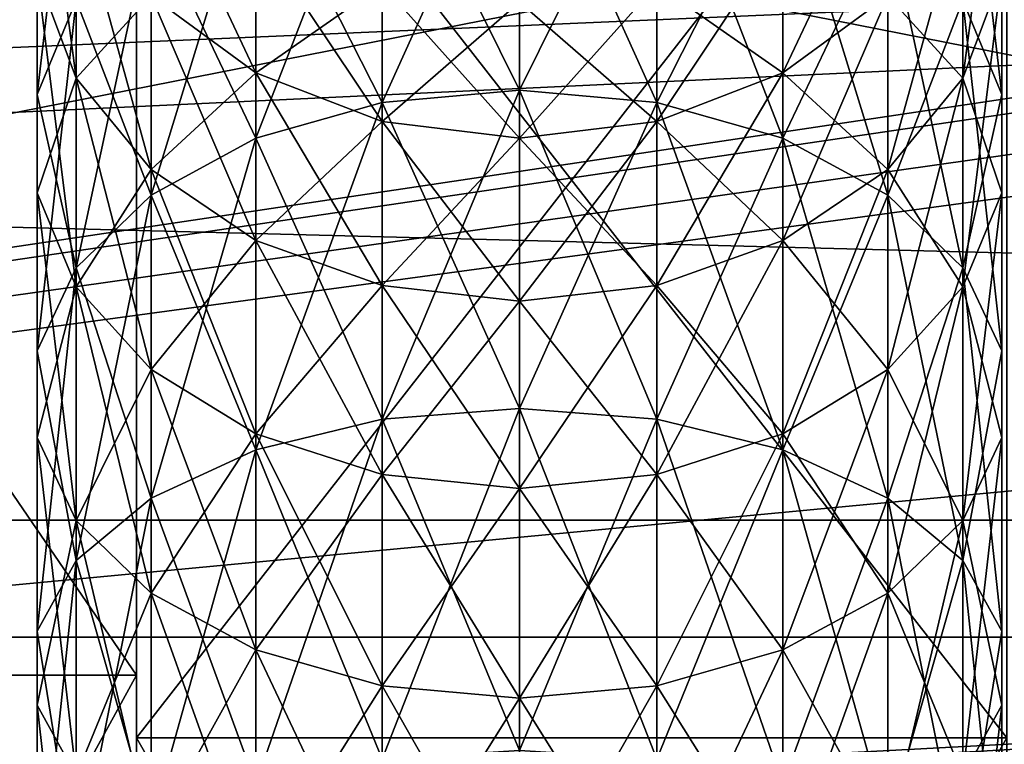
# Model space of a CAD drawing. Extents: x 0 to 200, y 18 to 95.
# Tile 172 of 256: x 84.66 to 87.49, y 51.58 to 53.66. Entities that reach past the tile are written whole.
import ezdxf

# ---------------------------------------------------------------- set-up
doc = ezdxf.new("R2010")
doc.units = 0

msp = doc.modelspace()

# ---------------------------------------------------------------- linework, layer by layer
for points in [[(95.999992, 51.891266, 261.314575), (76.999992, 55.631706, 264.297485), (76.999992, 51.891266, 261.314575)], [(95.999992, 55.631706, 264.297485), (76.999992, 55.631706, 264.297485), (95.999992, 51.891266, 261.314575)], [(95.999992, 55.631706, 277.702515), (95.999992, 51.891266, 280.685425), (76.999992, 51.891266, 280.685425)], [(76.999992, 55.631706, 277.702515), (95.999992, 55.631706, 277.702515), (76.999992, 51.891266, 280.685425)], [(82.499992, 55.436245, 264.453369), (84.999992, 51.782795, 261.539825), (82.499992, 51.782795, 261.539825)], [(82.499992, 55.436245, 264.453369), (84.999992, 55.436245, 264.453369), (84.999992, 51.782795, 261.539825)], [(84.999992, 55.436245, 277.546631), (82.499992, 55.436245, 277.546631), (82.499992, 51.782795, 280.460175)], [(84.999992, 51.782795, 280.460175), (84.999992, 55.436245, 277.546631), (82.499992, 51.782795, 280.460175)], [(84.999992, 54.804737, 275.375), (84.999992, 55.436245, 277.546631), (84.999992, 51.602016, 278.577728)], [(84.999992, 55.436245, 277.546631), (84.999992, 51.782795, 280.460175), (84.999992, 51.602016, 278.577728)], [(84.999992, 55.436245, 264.453369), (84.999992, 54.804737, 266.625), (84.999992, 51.782795, 261.539825)], [(66.999992, 55.257084, 259.53186), (99.651787, 55.252529, 259.53772), (66.999992, 50.376331, 257.358826)], [(122.799995, 52.921329, 283.789642), (66.999992, 55.257084, 282.468109), (66.999992, 50.376331, 284.641174)], [(122.799995, 55.257084, 282.468109), (66.999992, 55.257084, 282.468109), (122.799995, 52.921329, 283.789642)], [(99.651787, 55.252529, 259.53772), (99.535149, 55.165939, 259.468567), (66.999992, 50.376331, 257.358826)], [(99.535149, 55.165939, 259.468567), (99.349709, 54.9519, 259.344482), (66.999992, 50.376331, 257.358826)], [(99.349709, 54.9519, 259.344482), (99.161667, 54.734867, 259.218597), (66.999992, 50.376331, 257.358826)], [(84.999992, 51.782795, 261.539825), (84.999992, 54.804737, 266.625), (84.999992, 51.602016, 263.422272)], [(84.999992, 54.804737, 266.625), (87.499992, 51.602016, 263.422272), (84.999992, 51.602016, 263.422272)], [(84.999992, 54.804737, 266.625), (87.499992, 54.804737, 266.625), (87.499992, 51.602016, 263.422272)], [(87.499992, 54.804737, 275.375), (84.999992, 54.804737, 275.375), (84.999992, 51.602016, 278.577728)], [(87.499992, 51.602016, 278.577728), (87.499992, 54.804737, 275.375), (84.999992, 51.602016, 278.577728)], [(99.161667, 54.734867, 259.218597), (97.91198, 53.292431, 258.382111), (66.999992, 50.376331, 257.358826)], [(84.826508, 53.719376, 277.492371), (84.826508, 54.405464, 276.724609), (84.714241, 53.449017, 277.222015)], [(84.826508, 54.405464, 276.724609), (84.714241, 54.106537, 276.486237), (84.714241, 53.449017, 277.222015)], [(87.373482, 54.405464, 265.275391), (87.485748, 54.106537, 265.513763), (87.485748, 53.449017, 264.777985)], [(87.373482, 53.719376, 264.50766), (87.373482, 54.405464, 265.275391), (87.485748, 53.449017, 264.777985)], [(84.714241, 53.794994, 276.237793), (84.714241, 54.340141, 275.469482), (84.826508, 53.496067, 275.99942)], [(84.714241, 54.340141, 275.469482), (84.826508, 54.016403, 275.266052), (84.826508, 53.496067, 275.99942)], [(87.485748, 54.340141, 266.530518), (87.373482, 54.016403, 266.733948), (87.373482, 53.496067, 266.00058)], [(87.485748, 53.794994, 265.762207), (87.485748, 54.340141, 266.530518), (87.373482, 53.496067, 266.00058)], [(116.93541, 52.227016, 281.573425), (37.428932, 54.298084, 279.984253), (35.839737, 52.227016, 281.573425)], [(115.346222, 54.298084, 279.984253), (37.428932, 54.298084, 279.984253), (116.93541, 52.227016, 281.573425)], [(51.571064, 54.298084, 265.842102), (101.204079, 54.298084, 265.842102), (53.160252, 52.227016, 264.25293)], [(101.204079, 54.298084, 265.842102), (99.614899, 52.227016, 264.25293), (53.160252, 52.227016, 264.25293)], [(86.099998, 53.461914, 278.818329), (86.099998, 54.298084, 278.071075), (85.705574, 53.426556, 278.773987)], [(86.099998, 54.298084, 278.071075), (85.705574, 54.25798, 278.030975), (85.705574, 53.426556, 278.773987)], [(85.705574, 54.25798, 263.969025), (86.099998, 54.298084, 263.928925), (86.099998, 53.461914, 263.181671)], [(86.099998, 54.298084, 263.928925), (86.494415, 54.25798, 263.969025), (86.494415, 53.426556, 263.226044)], [(86.099998, 53.461914, 263.181671), (86.099998, 54.298084, 263.928925), (86.494415, 53.426556, 263.226044)], [(86.494415, 54.25798, 278.030975), (86.099998, 54.298084, 278.071075), (86.099998, 53.461914, 278.818329)], [(85.705574, 53.426556, 278.773987), (85.705574, 54.25798, 278.030975), (85.343102, 53.323345, 278.644562)], [(85.705574, 54.25798, 278.030975), (85.343102, 54.140934, 277.91391), (85.343102, 53.323345, 278.644562)], [(85.343102, 54.140934, 264.08609), (85.705574, 54.25798, 263.969025), (85.705574, 53.426556, 263.226044)], [(85.705574, 54.25798, 263.969025), (86.099998, 53.461914, 263.181671), (85.705574, 53.426556, 263.226044)], [(86.494415, 54.25798, 278.030975), (86.099998, 53.461914, 278.818329), (86.494415, 53.426556, 278.773987)], [(86.494415, 54.25798, 263.969025), (86.856895, 54.140934, 264.08609), (86.856895, 53.323345, 263.355438)], [(86.494415, 53.426556, 263.226044), (86.494415, 54.25798, 263.969025), (86.856895, 53.323345, 263.355438)], [(86.856895, 54.140934, 277.91391), (86.494415, 54.25798, 278.030975), (86.494415, 53.426556, 278.773987)], [(85.041946, 53.732563, 275.087708), (85.041946, 54.149334, 274.333618), (85.343102, 53.511608, 274.948883)], [(85.041946, 54.149334, 274.333618), (85.343102, 53.914227, 274.220398), (85.343102, 53.511608, 274.948883)], [(85.343102, 53.323345, 278.644562), (85.343102, 54.140934, 277.91391), (85.041946, 53.160648, 278.440521)], [(85.343102, 54.140934, 277.91391), (85.041946, 53.956413, 277.729401), (85.041946, 53.160648, 278.440521)], [(85.041946, 53.956413, 264.270599), (85.343102, 54.140934, 264.08609), (85.343102, 53.323345, 263.355438)], [(85.343102, 54.140934, 264.08609), (85.705574, 53.426556, 263.226044), (85.343102, 53.323345, 263.355438)], [(86.856895, 54.140934, 277.91391), (86.494415, 53.426556, 278.773987), (86.856895, 53.323345, 278.644562)], [(87.158043, 54.149334, 267.666382), (86.856895, 53.914227, 267.779602), (86.856895, 53.511608, 267.051117)], [(87.158043, 53.732563, 266.912292), (87.158043, 54.149334, 267.666382), (86.856895, 53.511608, 267.051117)], [(86.856895, 54.140934, 264.08609), (87.158043, 53.956413, 264.270599), (87.158043, 53.160648, 263.559448)], [(86.856895, 53.323345, 263.355438), (86.856895, 54.140934, 264.08609), (87.158043, 53.160648, 263.559448)], [(87.158043, 53.956413, 277.729401), (86.856895, 54.140934, 277.91391), (86.856895, 53.323345, 278.644562)], [(84.714241, 53.449017, 277.222015), (84.714241, 54.106537, 276.486237), (84.714241, 53.167252, 276.940247)], [(84.714241, 54.106537, 276.486237), (84.714241, 53.794994, 276.237793), (84.714241, 53.167252, 276.940247)], [(84.714241, 54.106537, 265.513763), (84.826508, 53.719376, 264.50766), (84.714241, 53.449017, 264.777985)], [(84.714241, 53.794994, 265.762207), (84.714241, 54.106537, 265.513763), (84.714241, 53.449017, 264.777985)], [(87.485748, 54.106537, 276.486237), (87.373482, 53.719376, 277.492371), (87.485748, 53.449017, 277.222015)], [(87.485748, 54.106537, 265.513763), (87.485748, 53.794994, 265.762207), (87.485748, 53.167252, 265.059753)], [(87.485748, 53.449017, 264.777985), (87.485748, 54.106537, 265.513763), (87.485748, 53.167252, 265.059753)], [(87.485748, 53.794994, 276.237793), (87.485748, 54.106537, 276.486237), (87.485748, 53.449017, 277.222015)], [(84.826508, 54.016403, 266.733948), (84.714241, 53.794994, 265.762207), (84.826508, 53.496067, 266.00058)], [(84.826508, 53.496067, 275.99942), (84.826508, 54.016403, 275.266052), (85.041946, 53.233978, 275.790375)], [(84.826508, 54.016403, 275.266052), (85.041946, 53.732563, 275.087708), (85.041946, 53.233978, 275.790375)], [(85.041946, 53.732563, 266.912292), (84.826508, 54.016403, 266.733948), (84.826508, 53.496067, 266.00058)], [(87.373482, 54.016403, 266.733948), (87.158043, 53.732563, 266.912292), (87.158043, 53.233978, 266.209625)], [(87.373482, 53.496067, 266.00058), (87.373482, 54.016403, 266.733948), (87.158043, 53.233978, 266.209625)], [(87.158043, 53.732563, 275.087708), (87.373482, 54.016403, 275.266052), (87.373482, 53.496067, 275.99942)], [(87.373482, 54.016403, 275.266052), (87.485748, 53.794994, 276.237793), (87.373482, 53.496067, 275.99942)], [(85.041946, 53.160648, 278.440521), (85.041946, 53.956413, 277.729401), (84.826508, 52.951637, 278.178436)], [(85.041946, 53.956413, 277.729401), (84.826508, 53.719376, 277.492371), (84.826508, 52.951637, 278.178436)], [(84.826508, 53.719376, 264.50766), (85.041946, 53.956413, 264.270599), (85.041946, 53.160648, 263.559448)], [(85.041946, 53.956413, 264.270599), (85.343102, 53.323345, 263.355438), (85.041946, 53.160648, 263.559448)], [(87.158043, 53.956413, 277.729401), (86.856895, 53.323345, 278.644562), (87.158043, 53.160648, 278.440521)], [(87.158043, 53.956413, 264.270599), (87.373482, 53.719376, 264.50766), (87.373482, 52.951637, 263.821564)], [(87.158043, 53.160648, 263.559448), (87.158043, 53.956413, 264.270599), (87.373482, 52.951637, 263.821564)], [(87.373482, 53.719376, 277.492371), (87.158043, 53.956413, 277.729401), (87.158043, 53.160648, 278.440521)], [(85.343102, 53.914227, 267.779602), (85.041946, 53.732563, 266.912292), (85.343102, 53.511608, 267.051117)], [(85.343102, 53.511608, 274.948883), (85.343102, 53.914227, 274.220398), (85.705574, 53.371449, 274.860809)], [(85.343102, 53.914227, 274.220398), (85.705574, 53.765083, 274.14856), (85.705574, 53.371449, 274.860809)], [(85.705574, 53.765083, 267.85144), (85.343102, 53.914227, 267.779602), (85.343102, 53.511608, 267.051117)], [(86.856895, 53.914227, 267.779602), (86.494415, 53.765083, 267.85144), (86.494415, 53.371449, 267.139191)], [(86.856895, 53.511608, 267.051117), (86.856895, 53.914227, 267.779602), (86.494415, 53.371449, 267.139191)], [(86.494415, 53.765083, 274.14856), (86.856895, 53.914227, 274.220398), (86.856895, 53.511608, 274.948883)], [(86.856895, 53.914227, 274.220398), (87.158043, 53.732563, 275.087708), (86.856895, 53.511608, 274.948883)], [(84.714241, 53.167252, 276.940247), (84.714241, 53.794994, 276.237793), (84.826508, 52.896896, 276.669891)], [(84.714241, 53.794994, 276.237793), (84.826508, 53.496067, 275.99942), (84.826508, 52.896896, 276.669891)], [(84.714241, 53.794994, 265.762207), (84.714241, 53.449017, 264.777985), (84.714241, 53.167252, 265.059753)], [(84.826508, 53.496067, 266.00058), (84.714241, 53.794994, 265.762207), (84.714241, 53.167252, 265.059753)], [(87.485748, 53.794994, 265.762207), (87.373482, 53.496067, 266.00058), (87.373482, 52.896896, 265.330109)], [(87.485748, 53.167252, 265.059753), (87.485748, 53.794994, 265.762207), (87.373482, 52.896896, 265.330109)], [(87.373482, 53.496067, 275.99942), (87.485748, 53.794994, 276.237793), (87.485748, 53.167252, 276.940247)], [(87.485748, 53.794994, 276.237793), (87.485748, 53.449017, 277.222015), (87.485748, 53.167252, 276.940247)], [(85.705574, 53.765083, 267.85144), (85.343102, 53.511608, 267.051117), (85.705574, 53.371449, 267.139191)], [(85.705574, 53.371449, 274.860809), (85.705574, 53.765083, 274.14856), (86.099998, 53.323429, 274.830627)], [(85.705574, 53.765083, 274.14856), (86.099998, 53.713993, 274.123962), (86.099998, 53.323429, 274.830627)], [(86.099998, 53.713993, 267.876038), (85.705574, 53.765083, 267.85144), (85.705574, 53.371449, 267.139191)], [(86.494415, 53.765083, 267.85144), (86.099998, 53.713993, 267.876038), (86.099998, 53.323429, 267.169373)], [(86.494415, 53.371449, 267.139191), (86.494415, 53.765083, 267.85144), (86.099998, 53.323429, 267.169373)], [(86.099998, 53.713993, 274.123962), (86.494415, 53.765083, 274.14856), (86.494415, 53.371449, 274.860809)], [(86.494415, 53.765083, 274.14856), (86.856895, 53.511608, 274.948883), (86.494415, 53.371449, 274.860809)], [(91.499992, 50.977016, 264.504822), (33.5, 53.722206, 267.25), (33.5, 50.977016, 264.504822)], [(91.499992, 53.722206, 267.25), (33.5, 53.722206, 267.25), (91.499992, 50.977016, 264.504822)], [(91.499992, 53.722206, 274.75), (91.499992, 50.977016, 277.495178), (33.5, 50.977016, 277.495178)], [(33.5, 53.722206, 274.75), (91.499992, 53.722206, 274.75), (33.5, 50.977016, 277.495178)], [(84.826508, 52.951637, 278.178436), (84.826508, 53.719376, 277.492371), (84.714241, 52.713253, 277.879517)], [(84.826508, 53.719376, 277.492371), (84.714241, 53.449017, 277.222015), (84.714241, 52.713253, 277.879517)], [(84.714241, 53.449017, 264.777985), (84.826508, 53.719376, 264.50766), (84.826508, 52.951637, 263.821564)], [(85.041946, 53.732563, 266.912292), (84.826508, 53.496067, 266.00058), (85.041946, 53.233978, 266.209625)], [(84.826508, 53.719376, 264.50766), (85.041946, 53.160648, 263.559448), (84.826508, 52.951637, 263.821564)], [(85.041946, 53.233978, 275.790375), (85.041946, 53.732563, 275.087708), (85.343102, 53.029961, 275.627686)], [(85.041946, 53.732563, 275.087708), (85.343102, 53.511608, 274.948883), (85.343102, 53.029961, 275.627686)], [(85.343102, 53.511608, 267.051117), (85.041946, 53.732563, 266.912292), (85.041946, 53.233978, 266.209625)], [(87.158043, 53.732563, 266.912292), (86.856895, 53.511608, 267.051117), (86.856895, 53.029961, 266.372314)], [(87.158043, 53.233978, 266.209625), (87.158043, 53.732563, 266.912292), (86.856895, 53.029961, 266.372314)], [(86.856895, 53.511608, 274.948883), (87.158043, 53.732563, 275.087708), (87.158043, 53.233978, 275.790375)], [(87.158043, 53.732563, 275.087708), (87.373482, 53.496067, 275.99942), (87.158043, 53.233978, 275.790375)], [(87.373482, 53.719376, 277.492371), (87.158043, 53.160648, 278.440521), (87.373482, 52.951637, 278.178436)], [(87.373482, 53.719376, 264.50766), (87.485748, 53.449017, 264.777985), (87.485748, 52.713253, 264.120483)], [(87.373482, 52.951637, 263.821564), (87.373482, 53.719376, 264.50766), (87.485748, 52.713253, 264.120483)], [(87.485748, 53.449017, 277.222015), (87.373482, 53.719376, 277.492371), (87.373482, 52.951637, 278.178436)], [(86.099998, 53.713993, 267.876038), (85.705574, 53.371449, 267.139191), (86.099998, 53.323429, 267.169373)], [(86.099998, 53.713993, 274.123962), (86.494415, 53.371449, 274.860809), (86.099998, 53.323429, 274.830627)], [(84.826508, 53.496067, 266.00058), (84.714241, 53.167252, 265.059753), (84.826508, 52.896896, 265.330109)], [(84.826508, 52.896896, 276.669891), (84.826508, 53.496067, 275.99942), (85.041946, 52.659855, 276.432831)], [(84.826508, 53.496067, 275.99942), (85.041946, 53.233978, 275.790375), (85.041946, 52.659855, 276.432831)], [(85.041946, 53.233978, 266.209625), (84.826508, 53.496067, 266.00058), (84.826508, 52.896896, 265.330109)], [(85.343102, 53.511608, 267.051117), (85.041946, 53.233978, 266.209625), (85.343102, 53.029961, 266.372314)], [(85.343102, 53.029961, 275.627686), (85.343102, 53.511608, 274.948883), (85.705574, 52.900539, 275.524475)], [(85.343102, 53.511608, 274.948883), (85.705574, 53.371449, 274.860809), (85.705574, 52.900539, 275.524475)], [(85.705574, 53.371449, 267.139191), (85.343102, 53.511608, 267.051117), (85.343102, 53.029961, 266.372314)], [(86.856895, 53.511608, 267.051117), (86.494415, 53.371449, 267.139191), (86.494415, 52.900539, 266.475525)], [(86.856895, 53.029961, 266.372314), (86.856895, 53.511608, 267.051117), (86.494415, 52.900539, 266.475525)], [(86.494415, 53.371449, 274.860809), (86.856895, 53.511608, 274.948883), (86.856895, 53.029961, 275.627686)], [(86.856895, 53.511608, 274.948883), (87.158043, 53.233978, 275.790375), (86.856895, 53.029961, 275.627686)], [(87.373482, 53.496067, 266.00058), (87.158043, 53.233978, 266.209625), (87.158043, 52.659855, 265.567169)], [(87.373482, 52.896896, 265.330109), (87.373482, 53.496067, 266.00058), (87.158043, 52.659855, 265.567169)], [(87.158043, 53.233978, 275.790375), (87.373482, 53.496067, 275.99942), (87.373482, 52.896896, 276.669891)], [(87.373482, 53.496067, 275.99942), (87.485748, 53.167252, 276.940247), (87.373482, 52.896896, 276.669891)], [(86.099998, 52.547337, 279.467224), (86.099998, 53.461914, 278.818329), (85.705574, 52.517166, 279.41922)], [(86.099998, 53.461914, 278.818329), (85.705574, 53.426556, 278.773987), (85.705574, 52.517166, 279.41922)], [(85.705574, 53.426556, 263.226044), (86.099998, 53.461914, 263.181671), (86.099998, 52.547337, 262.532745)], [(86.099998, 53.461914, 263.181671), (86.494415, 53.426556, 263.226044), (86.494415, 52.517166, 262.58078)], [(86.099998, 52.547337, 262.532745), (86.099998, 53.461914, 263.181671), (86.494415, 52.517166, 262.58078)], [(86.494415, 53.426556, 278.773987), (86.099998, 53.461914, 278.818329), (86.099998, 52.547337, 279.467224)], [(84.714241, 52.713253, 277.879517), (84.714241, 53.449017, 277.222015), (84.714241, 52.464802, 277.567993)], [(84.714241, 53.449017, 277.222015), (84.714241, 53.167252, 276.940247), (84.714241, 52.464802, 277.567993)], [(84.714241, 53.449017, 264.777985), (84.826508, 52.951637, 263.821564), (84.714241, 52.713253, 264.120483)], [(84.714241, 53.167252, 265.059753), (84.714241, 53.449017, 264.777985), (84.714241, 52.713253, 264.120483)], [(87.485748, 53.449017, 277.222015), (87.373482, 52.951637, 278.178436), (87.485748, 52.713253, 277.879517)], [(87.485748, 53.449017, 264.777985), (87.485748, 53.167252, 265.059753), (87.485748, 52.464802, 264.432037)], [(87.485748, 52.713253, 264.120483), (87.485748, 53.449017, 264.777985), (87.485748, 52.464802, 264.432037)], [(87.485748, 53.167252, 276.940247), (87.485748, 53.449017, 277.222015), (87.485748, 52.713253, 277.879517)], [(85.705574, 52.517166, 279.41922), (85.705574, 53.426556, 278.773987), (85.343102, 52.429096, 279.279053)], [(85.705574, 53.426556, 278.773987), (85.343102, 53.323345, 278.644562), (85.343102, 52.429096, 279.279053)], [(85.343102, 53.323345, 263.355438), (85.705574, 53.426556, 263.226044), (85.705574, 52.517166, 262.58078)], [(85.705574, 53.426556, 263.226044), (86.099998, 52.547337, 262.532745), (85.705574, 52.517166, 262.58078)], [(86.494415, 53.426556, 278.773987), (86.099998, 52.547337, 279.467224), (86.494415, 52.517166, 279.41922)], [(86.494415, 53.426556, 263.226044), (86.856895, 53.323345, 263.355438), (86.856895, 52.429096, 262.720947)], [(86.494415, 52.517166, 262.58078), (86.494415, 53.426556, 263.226044), (86.856895, 52.429096, 262.720947)], [(86.856895, 53.323345, 278.644562), (86.494415, 53.426556, 278.773987), (86.494415, 52.517166, 279.41922)], [(85.705574, 53.371449, 267.139191), (85.343102, 53.029961, 266.372314), (85.705574, 52.900539, 266.475525)], [(85.705574, 52.900539, 275.524475), (85.705574, 53.371449, 274.860809), (86.099998, 52.856201, 275.489136)], [(85.705574, 53.371449, 274.860809), (86.099998, 53.323429, 274.830627), (86.099998, 52.856201, 275.489136)], [(86.099998, 53.323429, 267.169373), (85.705574, 53.371449, 267.139191), (85.705574, 52.900539, 266.475525)], [(86.494415, 53.371449, 267.139191), (86.099998, 53.323429, 267.169373), (86.099998, 52.856201, 266.510864)], [(86.494415, 52.900539, 266.475525), (86.494415, 53.371449, 267.139191), (86.099998, 52.856201, 266.510864)], [(86.099998, 53.323429, 274.830627), (86.494415, 53.371449, 274.860809), (86.494415, 52.900539, 275.524475)], [(86.494415, 53.371449, 274.860809), (86.856895, 53.029961, 275.627686), (86.494415, 52.900539, 275.524475)], [(85.343102, 52.429096, 279.279053), (85.343102, 53.323345, 278.644562), (85.041946, 52.29026, 279.058105)], [(85.343102, 53.323345, 278.644562), (85.041946, 53.160648, 278.440521), (85.041946, 52.29026, 279.058105)], [(85.041946, 53.160648, 263.559448), (85.343102, 53.323345, 263.355438), (85.343102, 52.429096, 262.720947)], [(85.343102, 53.323345, 263.355438), (85.705574, 52.517166, 262.58078), (85.343102, 52.429096, 262.720947)], [(86.099998, 53.323429, 267.169373), (85.705574, 52.900539, 266.475525), (86.099998, 52.856201, 266.510864)], [(86.099998, 53.323429, 274.830627), (86.494415, 52.900539, 275.524475), (86.099998, 52.856201, 275.489136)], [(86.856895, 53.323345, 278.644562), (86.494415, 52.517166, 279.41922), (86.856895, 52.429096, 279.279053)], [(86.856895, 53.323345, 263.355438), (87.158043, 53.160648, 263.559448), (87.158043, 52.29026, 262.941895)], [(86.856895, 52.429096, 262.720947), (86.856895, 53.323345, 263.355438), (87.158043, 52.29026, 262.941895)], [(87.158043, 53.160648, 278.440521), (86.856895, 53.323345, 278.644562), (86.856895, 52.429096, 279.279053)], [(97.91198, 53.292431, 258.382111), (97.285873, 52.137691, 257.936096), (66.999992, 50.376331, 257.358826)], [(85.041946, 53.233978, 266.209625), (84.826508, 52.896896, 265.330109), (85.041946, 52.659855, 265.567169)], [(85.041946, 52.659855, 276.432831), (85.041946, 53.233978, 275.790375), (85.343102, 52.475334, 276.248322)], [(85.041946, 53.233978, 275.790375), (85.343102, 53.029961, 275.627686), (85.343102, 52.475334, 276.248322)], [(85.343102, 53.029961, 266.372314), (85.041946, 53.233978, 266.209625), (85.041946, 52.659855, 265.567169)], [(87.158043, 53.233978, 266.209625), (86.856895, 53.029961, 266.372314), (86.856895, 52.475334, 265.751678)], [(87.158043, 52.659855, 265.567169), (87.158043, 53.233978, 266.209625), (86.856895, 52.475334, 265.751678)], [(86.856895, 53.029961, 275.627686), (87.158043, 53.233978, 275.790375), (87.158043, 52.659855, 276.432831)], [(87.158043, 53.233978, 275.790375), (87.373482, 52.896896, 276.669891), (87.158043, 52.659855, 276.432831)], [(84.714241, 52.464802, 277.567993), (84.714241, 53.167252, 276.940247), (84.826508, 52.226418, 277.269043)], [(84.714241, 53.167252, 276.940247), (84.826508, 52.896896, 276.669891), (84.826508, 52.226418, 277.269043)], [(84.714241, 53.167252, 265.059753), (84.714241, 52.713253, 264.120483), (84.714241, 52.464802, 264.432037)], [(84.826508, 52.896896, 265.330109), (84.714241, 53.167252, 265.059753), (84.714241, 52.464802, 264.432037)], [(85.041946, 52.29026, 279.058105), (85.041946, 53.160648, 278.440521), (84.826508, 52.111912, 278.774261)], [(85.041946, 53.160648, 278.440521), (84.826508, 52.951637, 278.178436), (84.826508, 52.111912, 278.774261)], [(84.826508, 52.951637, 263.821564), (85.041946, 53.160648, 263.559448), (85.041946, 52.29026, 262.941895)], [(85.041946, 53.160648, 263.559448), (85.343102, 52.429096, 262.720947), (85.041946, 52.29026, 262.941895)], [(87.158043, 53.160648, 278.440521), (86.856895, 52.429096, 279.279053), (87.158043, 52.29026, 279.058105)], [(87.158043, 53.160648, 263.559448), (87.373482, 52.951637, 263.821564), (87.373482, 52.111912, 263.225739)], [(87.158043, 52.29026, 262.941895), (87.158043, 53.160648, 263.559448), (87.373482, 52.111912, 263.225739)], [(87.373482, 52.951637, 278.178436), (87.158043, 53.160648, 278.440521), (87.158043, 52.29026, 279.058105)], [(87.485748, 53.167252, 265.059753), (87.373482, 52.896896, 265.330109), (87.373482, 52.226418, 264.730927)], [(87.485748, 52.464802, 264.432037), (87.485748, 53.167252, 265.059753), (87.373482, 52.226418, 264.730927)], [(87.373482, 52.896896, 276.669891), (87.485748, 53.167252, 276.940247), (87.485748, 52.464802, 277.567993)], [(87.485748, 53.167252, 276.940247), (87.485748, 52.713253, 277.879517), (87.485748, 52.464802, 277.567993)], [(85.343102, 53.029961, 266.372314), (85.041946, 52.659855, 265.567169), (85.343102, 52.475334, 265.751678)], [(85.343102, 52.475334, 276.248322), (85.343102, 53.029961, 275.627686), (85.705574, 52.358284, 276.131256)], [(85.343102, 53.029961, 275.627686), (85.705574, 52.900539, 275.524475), (85.705574, 52.358284, 276.131256)], [(85.705574, 52.900539, 266.475525), (85.343102, 53.029961, 266.372314), (85.343102, 52.475334, 265.751678)], [(86.856895, 53.029961, 266.372314), (86.494415, 52.900539, 266.475525), (86.494415, 52.358284, 265.868744)], [(86.856895, 52.475334, 265.751678), (86.856895, 53.029961, 266.372314), (86.494415, 52.358284, 265.868744)], [(86.494415, 52.900539, 275.524475), (86.856895, 53.029961, 275.627686), (86.856895, 52.475334, 276.248322)], [(86.856895, 53.029961, 275.627686), (87.158043, 52.659855, 276.432831), (86.856895, 52.475334, 276.248322)], [(84.826508, 52.111912, 278.774261), (84.826508, 52.951637, 278.178436), (84.714241, 51.908493, 278.450531)], [(84.826508, 52.951637, 278.178436), (84.714241, 52.713253, 277.879517), (84.714241, 51.908493, 278.450531)], [(84.714241, 52.713253, 264.120483), (84.826508, 52.951637, 263.821564), (84.826508, 52.111912, 263.225739)], [(84.826508, 52.951637, 263.821564), (85.041946, 52.29026, 262.941895), (84.826508, 52.111912, 263.225739)], [(87.373482, 52.951637, 278.178436), (87.158043, 52.29026, 279.058105), (87.373482, 52.111912, 278.774261)], [(87.373482, 52.951637, 263.821564), (87.485748, 52.713253, 264.120483), (87.485748, 51.908493, 263.549469)], [(87.373482, 52.111912, 263.225739), (87.373482, 52.951637, 263.821564), (87.485748, 51.908493, 263.549469)], [(87.485748, 52.713253, 277.879517), (87.373482, 52.951637, 278.178436), (87.373482, 52.111912, 278.774261)], [(122.799995, 50.376331, 284.641174), (122.799995, 52.921329, 283.789642), (66.999992, 50.376331, 284.641174)], [(84.826508, 52.896896, 265.330109), (84.714241, 52.464802, 264.432037), (84.826508, 52.226418, 264.730927)], [(84.826508, 52.226418, 277.269043), (84.826508, 52.896896, 276.669891), (85.041946, 52.01741, 277.006958)], [(84.826508, 52.896896, 276.669891), (85.041946, 52.659855, 276.432831), (85.041946, 52.01741, 277.006958)], [(85.041946, 52.659855, 265.567169), (84.826508, 52.896896, 265.330109), (84.826508, 52.226418, 264.730927)], [(85.705574, 52.900539, 266.475525), (85.343102, 52.475334, 265.751678), (85.705574, 52.358284, 265.868744)], [(85.705574, 52.358284, 276.131256), (85.705574, 52.900539, 275.524475), (86.099998, 52.318184, 276.091156)], [(85.705574, 52.900539, 275.524475), (86.099998, 52.856201, 275.489136), (86.099998, 52.318184, 276.091156)], [(86.099998, 52.856201, 266.510864), (85.705574, 52.900539, 266.475525), (85.705574, 52.358284, 265.868744)], [(86.494415, 52.900539, 266.475525), (86.099998, 52.856201, 266.510864), (86.099998, 52.318184, 265.908844)], [(86.494415, 52.358284, 265.868744), (86.494415, 52.900539, 266.475525), (86.099998, 52.318184, 265.908844)], [(86.099998, 52.856201, 275.489136), (86.494415, 52.900539, 275.524475), (86.494415, 52.358284, 276.131256)], [(86.494415, 52.900539, 275.524475), (86.856895, 52.475334, 276.248322), (86.494415, 52.358284, 276.131256)], [(87.373482, 52.896896, 265.330109), (87.158043, 52.659855, 265.567169), (87.158043, 52.01741, 264.993042)], [(87.373482, 52.226418, 264.730927), (87.373482, 52.896896, 265.330109), (87.158043, 52.01741, 264.993042)], [(87.158043, 52.659855, 276.432831), (87.373482, 52.896896, 276.669891), (87.373482, 52.226418, 277.269043)], [(87.373482, 52.896896, 276.669891), (87.485748, 52.464802, 277.567993), (87.373482, 52.226418, 277.269043)], [(86.099998, 52.856201, 266.510864), (85.705574, 52.358284, 265.868744), (86.099998, 52.318184, 265.908844)], [(86.099998, 52.856201, 275.489136), (86.494415, 52.358284, 276.131256), (86.099998, 52.318184, 276.091156)], [(84.714241, 51.908493, 278.450531), (84.714241, 52.713253, 277.879517), (84.714241, 51.696487, 278.113129)], [(84.714241, 52.713253, 277.879517), (84.714241, 52.464802, 277.567993), (84.714241, 51.696487, 278.113129)], [(84.714241, 52.713253, 264.120483), (84.826508, 52.111912, 263.225739), (84.714241, 51.908493, 263.549469)], [(84.714241, 52.464802, 264.432037), (84.714241, 52.713253, 264.120483), (84.714241, 51.908493, 263.549469)], [(87.485748, 52.713253, 277.879517), (87.373482, 52.111912, 278.774261), (87.485748, 51.908493, 278.450531)], [(87.485748, 52.713253, 264.120483), (87.485748, 52.464802, 264.432037), (87.485748, 51.696487, 263.886871)], [(87.485748, 51.908493, 263.549469), (87.485748, 52.713253, 264.120483), (87.485748, 51.696487, 263.886871)], [(87.485748, 52.464802, 277.567993), (87.485748, 52.713253, 277.879517), (87.485748, 51.908493, 278.450531)], [(85.041946, 52.659855, 265.567169), (84.826508, 52.226418, 264.730927), (85.041946, 52.01741, 264.993042)], [(85.041946, 52.01741, 277.006958), (85.041946, 52.659855, 276.432831), (85.343102, 51.85471, 276.802948)], [(85.041946, 52.659855, 276.432831), (85.343102, 52.475334, 276.248322), (85.343102, 51.85471, 276.802948)], [(85.343102, 52.475334, 265.751678), (85.041946, 52.659855, 265.567169), (85.041946, 52.01741, 264.993042)], [(87.158043, 52.659855, 265.567169), (86.856895, 52.475334, 265.751678), (86.856895, 51.85471, 265.197052)], [(87.158043, 52.01741, 264.993042), (87.158043, 52.659855, 265.567169), (86.856895, 51.85471, 265.197052)], [(86.856895, 52.475334, 276.248322), (87.158043, 52.659855, 276.432831), (87.158043, 52.01741, 277.006958)], [(87.158043, 52.659855, 276.432831), (87.373482, 52.226418, 277.269043), (87.158043, 52.01741, 277.006958)], [(86.099998, 51.565853, 280.009674), (86.099998, 52.547337, 279.467224), (85.705574, 51.541248, 279.958588)], [(86.099998, 52.547337, 279.467224), (85.705574, 52.517166, 279.41922), (85.705574, 51.541248, 279.958588)], [(85.705574, 52.517166, 262.58078), (86.099998, 52.547337, 262.532745), (86.099998, 51.565853, 261.990295)], [(86.099998, 52.547337, 262.532745), (86.494415, 52.517166, 262.58078), (86.494415, 51.541248, 262.041412)], [(86.099998, 51.565853, 261.990295), (86.099998, 52.547337, 262.532745), (86.494415, 51.541248, 262.041412)], [(86.494415, 52.517166, 279.41922), (86.099998, 52.547337, 279.467224), (86.099998, 51.565853, 280.009674)], [(85.705574, 51.541248, 279.958588), (85.705574, 52.517166, 279.41922), (85.343102, 51.469425, 279.809448)], [(85.705574, 52.517166, 279.41922), (85.343102, 52.429096, 279.279053), (85.343102, 51.469425, 279.809448)], [(85.343102, 52.429096, 262.720947), (85.705574, 52.517166, 262.58078), (85.705574, 51.541248, 262.041412)], [(85.705574, 52.517166, 262.58078), (86.099998, 51.565853, 261.990295), (85.705574, 51.541248, 262.041412)], [(86.494415, 52.517166, 279.41922), (86.099998, 51.565853, 280.009674), (86.494415, 51.541248, 279.958588)], [(86.494415, 52.517166, 262.58078), (86.856895, 52.429096, 262.720947), (86.856895, 51.469425, 262.190552)], [(86.494415, 51.541248, 262.041412), (86.494415, 52.517166, 262.58078), (86.856895, 51.469425, 262.190552)], [(86.856895, 52.429096, 279.279053), (86.494415, 52.517166, 279.41922), (86.494415, 51.541248, 279.958588)], [(85.343102, 52.475334, 265.751678), (85.041946, 52.01741, 264.993042), (85.343102, 51.85471, 265.197052)], [(85.343102, 51.85471, 276.802948), (85.343102, 52.475334, 276.248322), (85.705574, 51.751499, 276.673523)], [(85.343102, 52.475334, 276.248322), (85.705574, 52.358284, 276.131256), (85.705574, 51.751499, 276.673523)], [(85.705574, 52.358284, 265.868744), (85.343102, 52.475334, 265.751678), (85.343102, 51.85471, 265.197052)], [(86.856895, 52.475334, 265.751678), (86.494415, 52.358284, 265.868744), (86.494415, 51.751499, 265.326477)], [(86.856895, 51.85471, 265.197052), (86.856895, 52.475334, 265.751678), (86.494415, 51.751499, 265.326477)], [(86.494415, 52.358284, 276.131256), (86.856895, 52.475334, 276.248322), (86.856895, 51.85471, 276.802948)], [(86.856895, 52.475334, 276.248322), (87.158043, 52.01741, 277.006958), (86.856895, 51.85471, 276.802948)], [(84.714241, 51.696487, 278.113129), (84.714241, 52.464802, 277.567993), (84.826508, 51.493073, 277.789398)], [(84.714241, 52.464802, 277.567993), (84.826508, 52.226418, 277.269043), (84.826508, 51.493073, 277.789398)], [(84.714241, 52.464802, 264.432037), (84.714241, 51.908493, 263.549469), (84.714241, 51.696487, 263.886871)], [(84.826508, 52.226418, 264.730927), (84.714241, 52.464802, 264.432037), (84.714241, 51.696487, 263.886871)], [(87.485748, 52.464802, 264.432037), (87.373482, 52.226418, 264.730927), (87.373482, 51.493073, 264.210602)], [(87.485748, 51.696487, 263.886871), (87.485748, 52.464802, 264.432037), (87.373482, 51.493073, 264.210602)], [(87.373482, 52.226418, 277.269043), (87.485748, 52.464802, 277.567993), (87.485748, 51.696487, 278.113129)], [(87.485748, 52.464802, 277.567993), (87.485748, 51.908493, 278.450531), (87.485748, 51.696487, 278.113129)], [(85.343102, 51.469425, 279.809448), (85.343102, 52.429096, 279.279053), (85.041946, 51.356201, 279.574341)], [(85.343102, 52.429096, 279.279053), (85.041946, 52.29026, 279.058105), (85.041946, 51.356201, 279.574341)], [(85.041946, 52.29026, 262.941895), (85.343102, 52.429096, 262.720947), (85.343102, 51.469425, 262.190552)], [(85.343102, 52.429096, 262.720947), (85.705574, 51.541248, 262.041412), (85.343102, 51.469425, 262.190552)], [(86.856895, 52.429096, 279.279053), (86.494415, 51.541248, 279.958588), (86.856895, 51.469425, 279.809448)], [(86.856895, 52.429096, 262.720947), (87.158043, 52.29026, 262.941895), (87.158043, 51.356201, 262.425659)], [(86.856895, 51.469425, 262.190552), (86.856895, 52.429096, 262.720947), (87.158043, 51.356201, 262.425659)], [(87.158043, 52.29026, 279.058105), (86.856895, 52.429096, 279.279053), (86.856895, 51.469425, 279.809448)], [(85.705574, 52.358284, 265.868744), (85.343102, 51.85471, 265.197052), (85.705574, 51.751499, 265.326477)], [(85.705574, 51.751499, 276.673523), (85.705574, 52.358284, 276.131256), (86.099998, 51.716141, 276.629181)], [(85.705574, 52.358284, 276.131256), (86.099998, 52.318184, 276.091156), (86.099998, 51.716141, 276.629181)], [(86.099998, 52.318184, 265.908844), (85.705574, 52.358284, 265.868744), (85.705574, 51.751499, 265.326477)], [(86.494415, 52.358284, 265.868744), (86.099998, 52.318184, 265.908844), (86.099998, 51.716141, 265.370819)], [(86.494415, 51.751499, 265.326477), (86.494415, 52.358284, 265.868744), (86.099998, 51.716141, 265.370819)], [(86.099998, 52.318184, 276.091156), (86.494415, 52.358284, 276.131256), (86.494415, 51.751499, 276.673523)], [(86.494415, 52.358284, 276.131256), (86.856895, 51.85471, 276.802948), (86.494415, 51.751499, 276.673523)], [(86.099998, 52.318184, 265.908844), (85.705574, 51.751499, 265.326477), (86.099998, 51.716141, 265.370819)], [(86.099998, 52.318184, 276.091156), (86.494415, 51.751499, 276.673523), (86.099998, 51.716141, 276.629181)], [(85.041946, 51.356201, 279.574341), (85.041946, 52.29026, 279.058105), (84.826508, 51.210754, 279.272308)], [(85.041946, 52.29026, 279.058105), (84.826508, 52.111912, 278.774261), (84.826508, 51.210754, 279.272308)], [(84.826508, 52.111912, 263.225739), (85.041946, 52.29026, 262.941895), (85.041946, 51.356201, 262.425659)], [(85.041946, 52.29026, 262.941895), (85.343102, 51.469425, 262.190552), (85.041946, 51.356201, 262.425659)], [(87.158043, 52.29026, 279.058105), (86.856895, 51.469425, 279.809448), (87.158043, 51.356201, 279.574341)], [(87.158043, 52.29026, 262.941895), (87.373482, 52.111912, 263.225739), (87.373482, 51.210754, 262.727661)], [(87.158043, 51.356201, 262.425659), (87.158043, 52.29026, 262.941895), (87.373482, 51.210754, 262.727661)], [(87.373482, 52.111912, 278.774261), (87.158043, 52.29026, 279.058105), (87.158043, 51.356201, 279.574341)], [(117.93441, 49.815205, 282.572418), (35.839737, 52.227016, 281.573425), (34.840733, 49.815205, 282.572418)], [(116.93541, 52.227016, 281.573425), (35.839737, 52.227016, 281.573425), (117.93441, 49.815205, 282.572418)], [(53.160252, 52.227016, 264.25293), (99.614899, 52.227016, 264.25293), (54.159252, 49.815205, 263.253906)], [(99.614899, 52.227016, 264.25293), (98.615891, 49.815205, 263.253906), (54.159252, 49.815205, 263.253906)], [(84.826508, 52.226418, 264.730927), (84.714241, 51.696487, 263.886871), (84.826508, 51.493073, 264.210602)], [(84.826508, 51.493073, 277.789398), (84.826508, 52.226418, 277.269043), (85.041946, 51.31472, 277.505554)], [(84.826508, 52.226418, 277.269043), (85.041946, 52.01741, 277.006958), (85.041946, 51.31472, 277.505554)], [(85.041946, 52.01741, 264.993042), (84.826508, 52.226418, 264.730927), (84.826508, 51.493073, 264.210602)], [(87.373482, 52.226418, 264.730927), (87.158043, 52.01741, 264.993042), (87.158043, 51.31472, 264.494446)], [(87.373482, 51.493073, 264.210602), (87.373482, 52.226418, 264.730927), (87.158043, 51.31472, 264.494446)], [(87.158043, 52.01741, 277.006958), (87.373482, 52.226418, 277.269043), (87.373482, 51.493073, 277.789398)], [(87.373482, 52.226418, 277.269043), (87.485748, 51.696487, 278.113129), (87.373482, 51.493073, 277.789398)], [(97.285873, 52.137691, 257.936096), (96.787537, 51.21859, 257.581085), (66.999992, 50.376331, 257.358826)], [(84.826508, 51.210754, 279.272308), (84.826508, 52.111912, 278.774261), (84.714241, 51.044861, 278.927856)], [(84.826508, 52.111912, 278.774261), (84.714241, 51.908493, 278.450531), (84.714241, 51.044861, 278.927856)], [(84.714241, 51.908493, 263.549469), (84.826508, 52.111912, 263.225739), (84.826508, 51.210754, 262.727661)], [(84.826508, 52.111912, 263.225739), (85.041946, 51.356201, 262.425659), (84.826508, 51.210754, 262.727661)], [(87.373482, 52.111912, 278.774261), (87.158043, 51.356201, 279.574341), (87.373482, 51.210754, 279.272308)], [(87.373482, 52.111912, 263.225739), (87.485748, 51.908493, 263.549469), (87.485748, 51.044861, 263.072174)], [(87.373482, 51.210754, 262.727661), (87.373482, 52.111912, 263.225739), (87.485748, 51.044861, 263.072174)], [(87.485748, 51.908493, 278.450531), (87.373482, 52.111912, 278.774261), (87.373482, 51.210754, 279.272308)], [(85.041946, 52.01741, 264.993042), (84.826508, 51.493073, 264.210602), (85.041946, 51.31472, 264.494446)], [(85.041946, 51.31472, 277.505554), (85.041946, 52.01741, 277.006958), (85.343102, 51.175888, 277.284576)], [(85.041946, 52.01741, 277.006958), (85.343102, 51.85471, 276.802948), (85.343102, 51.175888, 277.284576)], [(85.343102, 51.85471, 265.197052), (85.041946, 52.01741, 264.993042), (85.041946, 51.31472, 264.494446)], [(87.158043, 52.01741, 264.993042), (86.856895, 51.85471, 265.197052), (86.856895, 51.175888, 264.715393)], [(87.158043, 51.31472, 264.494446), (87.158043, 52.01741, 264.993042), (86.856895, 51.175888, 264.715393)], [(86.856895, 51.85471, 276.802948), (87.158043, 52.01741, 277.006958), (87.158043, 51.31472, 277.505554)], [(87.158043, 52.01741, 277.006958), (87.373482, 51.493073, 277.789398), (87.158043, 51.31472, 277.505554)], [(84.714241, 51.044861, 278.927856), (84.714241, 51.908493, 278.450531), (84.714241, 50.871967, 278.568817)], [(84.714241, 51.908493, 278.450531), (84.714241, 51.696487, 278.113129), (84.714241, 50.871967, 278.568817)], [(84.714241, 51.908493, 263.549469), (84.826508, 51.210754, 262.727661), (84.714241, 51.044861, 263.072174)], [(84.714241, 51.696487, 263.886871), (84.714241, 51.908493, 263.549469), (84.714241, 51.044861, 263.072174)], [(87.485748, 51.908493, 278.450531), (87.373482, 51.210754, 279.272308), (87.485748, 51.044861, 278.927856)], [(87.485748, 51.908493, 263.549469), (87.485748, 51.696487, 263.886871), (87.485748, 50.871967, 263.431183)], [(87.485748, 51.044861, 263.072174), (87.485748, 51.908493, 263.549469), (87.485748, 50.871967, 263.431183)], [(87.485748, 51.696487, 278.113129), (87.485748, 51.908493, 278.450531), (87.485748, 51.044861, 278.927856)], [(95.999992, 47.227016, 260.25), (76.999992, 51.891266, 261.314575), (76.999992, 47.227016, 260.25)], [(95.999992, 51.891266, 261.314575), (76.999992, 51.891266, 261.314575), (95.999992, 47.227016, 260.25)], [(95.999992, 51.891266, 280.685425), (95.999992, 47.227016, 281.75), (76.999992, 47.227016, 281.75)], [(76.999992, 51.891266, 280.685425), (95.999992, 51.891266, 280.685425), (76.999992, 47.227016, 281.75)], [(85.343102, 51.85471, 265.197052), (85.041946, 51.31472, 264.494446), (85.343102, 51.175888, 264.715393)], [(85.343102, 51.175888, 277.284576), (85.343102, 51.85471, 276.802948), (85.705574, 51.087818, 277.14444)], [(85.343102, 51.85471, 276.802948), (85.705574, 51.751499, 276.673523), (85.705574, 51.087818, 277.14444)], [(85.705574, 51.751499, 265.326477), (85.343102, 51.85471, 265.197052), (85.343102, 51.175888, 264.715393)], [(86.856895, 51.85471, 265.197052), (86.494415, 51.751499, 265.326477), (86.494415, 51.087818, 264.85556)], [(86.856895, 51.175888, 264.715393), (86.856895, 51.85471, 265.197052), (86.494415, 51.087818, 264.85556)], [(86.494415, 51.751499, 276.673523), (86.856895, 51.85471, 276.802948), (86.856895, 51.175888, 277.284576)], [(86.856895, 51.85471, 276.802948), (87.158043, 51.31472, 277.505554), (86.856895, 51.175888, 277.284576)], [(82.499992, 51.782795, 261.539825), (84.999992, 47.227016, 260.5), (82.499992, 47.227016, 260.5)], [(82.499992, 51.782795, 261.539825), (84.999992, 51.782795, 261.539825), (84.999992, 47.227016, 260.5)], [(84.999992, 51.782795, 280.460175), (82.499992, 51.782795, 280.460175), (82.499992, 47.227016, 281.5)], [(84.999992, 47.227016, 281.5), (84.999992, 51.782795, 280.460175), (82.499992, 47.227016, 281.5)], [(84.999992, 51.782795, 261.539825), (84.999992, 51.602016, 263.422272), (84.999992, 47.227016, 260.5)], [(84.999992, 51.602016, 278.577728), (84.999992, 51.782795, 280.460175), (84.999992, 47.227016, 279.75)], [(84.999992, 51.782795, 280.460175), (84.999992, 47.227016, 281.5), (84.999992, 47.227016, 279.75)], [(85.705574, 51.751499, 265.326477), (85.343102, 51.175888, 264.715393), (85.705574, 51.087818, 264.85556)], [(85.705574, 51.087818, 277.14444), (85.705574, 51.751499, 276.673523), (86.099998, 51.057648, 277.096405)], [(85.705574, 51.751499, 276.673523), (86.099998, 51.716141, 276.629181), (86.099998, 51.057648, 277.096405)], [(86.099998, 51.716141, 265.370819), (85.705574, 51.751499, 265.326477), (85.705574, 51.087818, 264.85556)], [(86.494415, 51.751499, 265.326477), (86.099998, 51.716141, 265.370819), (86.099998, 51.057648, 264.903595)], [(86.494415, 51.087818, 264.85556), (86.494415, 51.751499, 265.326477), (86.099998, 51.057648, 264.903595)], [(86.099998, 51.716141, 276.629181), (86.494415, 51.751499, 276.673523), (86.494415, 51.087818, 277.14444)], [(86.494415, 51.751499, 276.673523), (86.856895, 51.175888, 277.284576), (86.494415, 51.087818, 277.14444)], [(86.099998, 51.716141, 265.370819), (85.705574, 51.087818, 264.85556), (86.099998, 51.057648, 264.903595)], [(86.099998, 51.716141, 276.629181), (86.494415, 51.087818, 277.14444), (86.099998, 51.057648, 277.096405)], [(84.714241, 50.871967, 278.568817), (84.714241, 51.696487, 278.113129), (84.826508, 50.706078, 278.224335)], [(84.714241, 51.696487, 278.113129), (84.826508, 51.493073, 277.789398), (84.826508, 50.706078, 278.224335)], [(84.714241, 51.696487, 263.886871), (84.714241, 51.044861, 263.072174), (84.714241, 50.871967, 263.431183)], [(84.826508, 51.493073, 264.210602), (84.714241, 51.696487, 263.886871), (84.714241, 50.871967, 263.431183)], [(87.485748, 51.696487, 263.886871), (87.373482, 51.493073, 264.210602), (87.373482, 50.706078, 263.775665)], [(87.485748, 50.871967, 263.431183), (87.485748, 51.696487, 263.886871), (87.373482, 50.706078, 263.775665)], [(87.373482, 51.493073, 277.789398), (87.485748, 51.696487, 278.113129), (87.485748, 50.871967, 278.568817)], [(87.485748, 51.696487, 278.113129), (87.485748, 51.044861, 278.927856), (87.485748, 50.871967, 278.568817)], [(84.999992, 51.602016, 263.422272), (84.999992, 47.227016, 262.25), (84.999992, 47.227016, 260.5)], [(84.999992, 51.602016, 263.422272), (87.499992, 47.227016, 262.25), (84.999992, 47.227016, 262.25)], [(84.999992, 51.602016, 263.422272), (87.499992, 51.602016, 263.422272), (87.499992, 47.227016, 262.25)], [(87.499992, 51.602016, 278.577728), (84.999992, 51.602016, 278.577728), (84.999992, 47.227016, 279.75)], [(87.499992, 47.227016, 279.75), (87.499992, 51.602016, 278.577728), (84.999992, 47.227016, 279.75)]]:
    msp.add_3dface(points)

doc.saveas('drawing.dxf')
